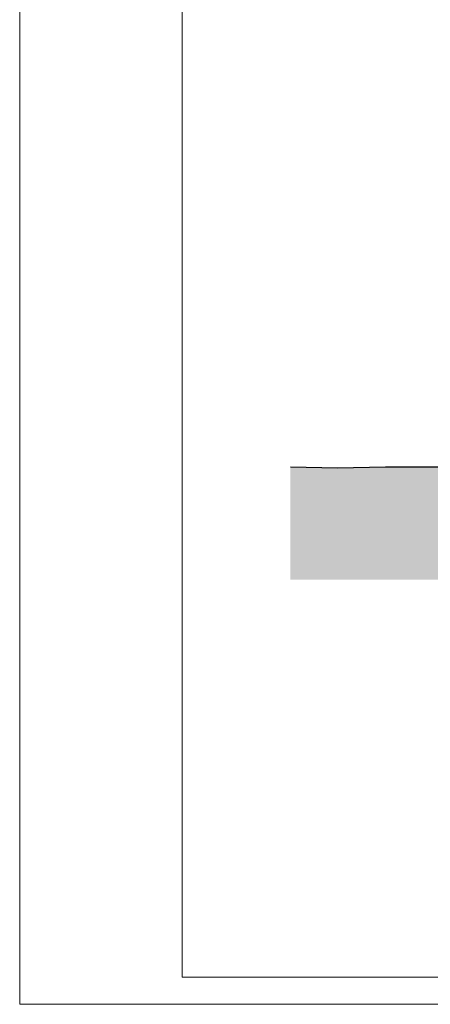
# Model space of a CAD drawing. Header units: centimetres. Extents: x 72434 to 107032, y 4980 to 7950.
# Tile 1 of 256: x 72434 to 73192, y 4980 to 6798. Entities that reach past the tile are written whole.
import ezdxf

# ---------------------------------------------------------------- set-up
doc = ezdxf.new("R2010")
doc.units = ezdxf.units.CM
doc.layers.add('A_ramka', color=7, linetype='Continuous', lineweight=20)
doc.layers.add('C-TOPO', color=7, linetype='Continuous', lineweight=9)

msp = doc.modelspace()

# ---------------------------------------------------------------- hatches: boundary and pattern name
at = {"layer": 'C-TOPO'}
h = msp.add_hatch(dxfattribs=at)
h.set_pattern_fill('FP_4', color=256, style=0, pattern_type=2)
h.set_pattern_definition([(45, (76001.038, 6066.568), (0, 44.90128), [31.75, -31.75]), (45, (75992.62, 6074.987), (0, 44.90128), [31.75, -31.75]), (45, (75984.2, 6083.406), (0, 44.90128), [31.75, -31.75]), (135, (75984.2, 6089.02), (-44.90128, 4e-15), [31.75, -31.75]), (135, (75992.62, 6097.438), (-44.90128, 4e-15), [31.75, -31.75]), (135, (76001.038, 6105.857), (-44.90128, 4e-15), [31.75, -31.75])])
h.paths.add_polyline_path([(76288.54, 5764.25), (76303.4, 5764.25), (76303.4, 5944.99), (76288.54, 5944.8), (76246.65, 5945.81), (76025.23, 5949.97), (75622.74, 5955.26), (75598.74, 5955.09), (74352.02, 5955.08), (74310.75, 5955.5), (74310.4, 5956.2), (74302.84, 5956.97), (74197.55, 5961.21), (73974.28, 5971.94), (73921.79, 5972.57), (73109.54, 5972.57), (73020.91, 5971.07), (72934.04, 5972.36), (72934.04, 5764.25), (76268.54, 5764.25)], flags=0)

# ---------------------------------------------------------------- linework, layer by layer
at = {"layer": 'A_ramka'}
for points in [[(72434.24, 4980.06), (72434.24, 7950.06), (76634.24, 7950.06), (76634.24, 4980.06)], [(72734.24, 5030.06), (72734.24, 7900.06), (76584.24, 7900.06), (76584.24, 5030.06)]]:
    msp.add_lwpolyline(points, close=True, dxfattribs=at)
at = {"layer": 'C-TOPO', "lineweight": 25}
for p, q in [((72934.04, 5972.36), (73020.91, 5971.07)), ((73020.91, 5971.07), (73109.54, 5972.57)), ((73109.54, 5972.57), (73381.18, 5972.57))]:
    msp.add_line(p, q, dxfattribs=at)
at = {"layer": 'C-TOPO'}
for p, q in [((73020.91, 5971.07), (72934.04, 5972.36)), ((73020.91, 5971.07), (73109.54, 5972.57)), ((73381.18, 5972.57), (73109.54, 5972.57)), ((73109.54, 5972.57), (73118.3, 5972.57))]:
    msp.add_line(p, q, dxfattribs=at)

doc.saveas('drawing.dxf')
